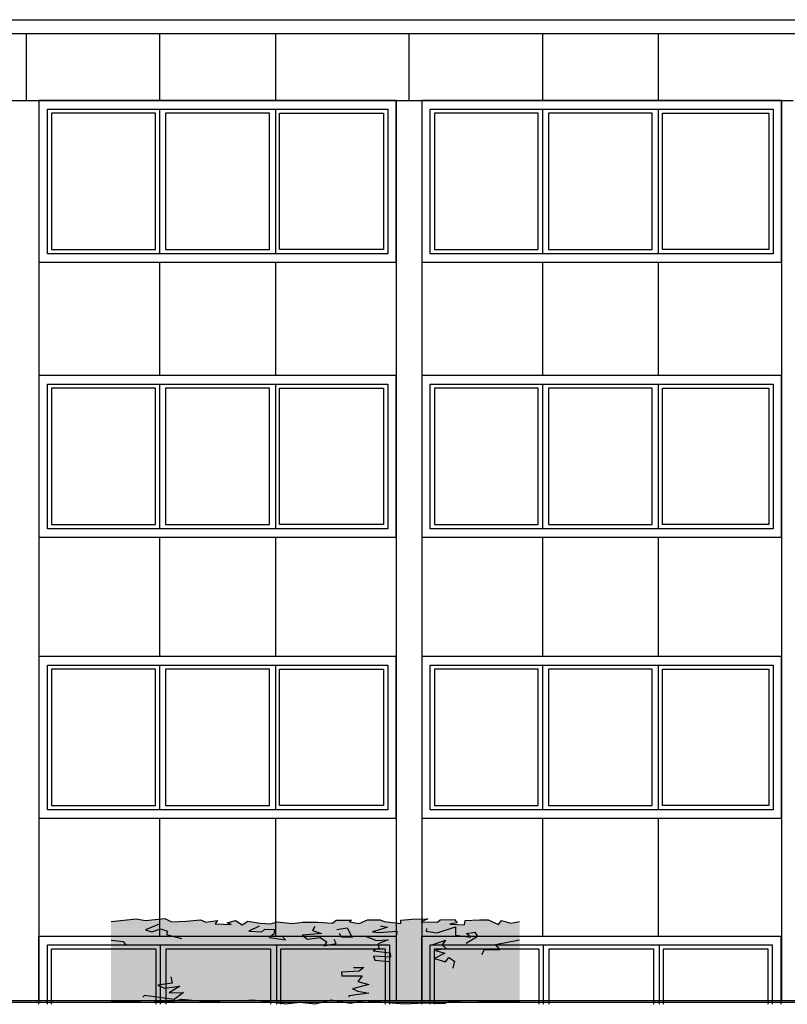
# Model space of a CAD drawing. Extents: x 2 to 315, y 0 to 17.
# Tile 54 of 69: x 204 to 213, y 5 to 17. Entities that reach past the tile are written whole.
import ezdxf

# ---------------------------------------------------------------- set-up
doc = ezdxf.new("R2010")
doc.units = 0
doc.header["$MEASUREMENT"] = 0
for name, color, linetype in [('Süd_Ansicht_4_P_ZE_SYMBOL', 7, 'Continuous'), ('Süd_Ansicht_4_R_NT_DACH', 7, 'Continuous'), ('Süd_Ansicht_4_R_NT_FENSTER', 7, 'Continuous'), ('Süd_Ansicht_4_R_NT_HIDDEN', 7, 'Continuous'), ('Süd_Ansicht_4_R_TR_BODEN', 7, 'Continuous')]:
    doc.layers.add(name, color=color, linetype=linetype)
doc.linetypes.add('Terrainlinie', pattern='A,0,[1,Bl.Nr. 2.0061.Shx,S=0.000793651,R=0,X=0,Y=-0.043301],-0.1,0', length=0.1)

msp = doc.modelspace()

# ---------------------------------------------------------------- hatches: boundary and pattern name
at = {"layer": 'Süd_Ansicht_4_P_ZE_SYMBOL', "linetype": 'Continuous', "lineweight": 18, "ltscale": 1000}
msp.add_hatch(color=9, dxfattribs=at).paths.add_polyline_path([(206.915, 5.247), (207.094, 5.227), (207.283, 5.273), (207.511, 5.233), (207.676, 5.265), (208.139, 5.228), (208.382, 5.237), (208.616, 5.23), (208.682, 5.262), (208.876, 5.241), (209.077, 5.254), (209.227, 5.254), (209.388, 5.261), (209.497, 5.252), (209.497, 6.195), (209.393, 6.173), (209.283, 6.207), (209.249, 6.158), (209.127, 6.212), (209.027, 6.212), (208.858, 6.206), (208.851, 6.155), (208.678, 6.163), (208.763, 6.178), (208.734, 6.218), (208.566, 6.214), (208.532, 6.187), (208.341, 6.19), (208.418, 6.224), (208.235, 6.221), (208.1, 6.211), (208.1, 6.17), (207.904, 6.194), (207.859, 6.214), (207.71, 6.212), (207.612, 6.171), (207.498, 6.188), (207.522, 6.21), (207.343, 6.21), (207.298, 6.172), (207.127, 6.186), (206.946, 6.184), (206.83, 6.169), (206.65, 6.191), (206.573, 6.168), (206.448, 6.175), (206.302, 6.196), (206.236, 6.156), (206.159, 6.204), (206.059, 6.176), (206.108, 6.159), (205.919, 6.167), (205.946, 6.207), (205.808, 6.186), (205.746, 6.212), (205.58, 6.197), (205.406, 6.188), (205.329, 6.227), (205.101, 6.204), (204.99, 6.225), (204.697, 6.195), (204.697, 5.252), (204.925, 5.252), (205.099, 5.267), (205.408, 5.254), (205.524, 5.28), (205.861, 5.248), (206.05, 5.269), (206.221, 5.261), (206.361, 5.275), (206.63, 5.244), (206.749, 5.227)], flags=0)

# ---------------------------------------------------------------- linework, layer by layer
at = {"layer": 'Süd_Ansicht_4_P_ZE_SYMBOL', "linetype": 'Continuous', "ltscale": 1000}
for p, q in [((204.697, 6.195), (204.99, 6.225)), ((204.99, 6.225), (205.101, 6.204)), ((205.101, 6.204), (205.329, 6.227)), ((205.263, 6.164), (205.102, 6.096)), ((205.329, 6.227), (205.406, 6.188)), ((205.406, 6.188), (205.58, 6.197)), ((205.58, 6.197), (205.746, 6.212)), ((205.746, 6.212), (205.808, 6.186)), ((205.808, 6.186), (205.946, 6.207)), ((205.946, 6.207), (205.919, 6.167)), ((205.919, 6.167), (206.108, 6.159)), ((206.059, 6.176), (206.159, 6.204)), ((206.108, 6.159), (206.059, 6.176)), ((206.159, 6.204), (206.236, 6.156)), ((206.236, 6.156), (206.302, 6.196)), ((206.302, 6.196), (206.448, 6.175)), ((206.438, 6.14), (206.315, 6.079)), ((206.448, 6.175), (206.573, 6.168)), ((206.573, 6.168), (206.65, 6.191)), ((206.65, 6.191), (206.83, 6.169)), ((206.83, 6.169), (206.946, 6.184)), ((206.946, 6.184), (207.127, 6.186)), ((207.089, 6.136), (207.063, 6.088)), ((207.127, 6.186), (207.298, 6.172)), ((207.298, 6.172), (207.343, 6.21)), ((207.343, 6.21), (207.522, 6.21)), ((207.522, 6.21), (207.498, 6.188)), ((207.498, 6.188), (207.612, 6.171)), ((207.612, 6.171), (207.71, 6.212)), ((207.71, 6.212), (207.859, 6.214)), ((207.859, 6.214), (207.904, 6.194)), ((207.863, 6.142), (207.944, 6.127)), ((207.904, 6.194), (208.1, 6.17)), ((208.1, 6.211), (208.235, 6.221)), ((208.1, 6.17), (208.1, 6.211)), ((208.235, 6.221), (208.418, 6.224)), ((208.418, 6.224), (208.341, 6.19)), ((208.341, 6.19), (208.532, 6.187)), ((208.529, 6.059), (208.745, 6.131)), ((208.532, 6.187), (208.566, 6.214)), ((208.566, 6.214), (208.734, 6.218)), ((208.763, 6.178), (208.678, 6.163)), ((208.678, 6.163), (208.851, 6.155)), ((208.734, 6.218), (208.763, 6.178)), ((208.745, 6.131), (208.746, 6.034)), ((208.851, 6.155), (208.858, 6.206)), ((208.858, 6.206), (209.027, 6.212)), ((209.027, 6.212), (209.127, 6.212)), ((209.127, 6.212), (209.249, 6.158)), ((209.249, 6.158), (209.283, 6.207)), ((209.283, 6.207), (209.393, 6.173)), ((209.393, 6.173), (209.497, 6.195)), ((205.102, 6.096), (205.174, 6.071)), ((205.174, 6.071), (205.278, 6.108)), ((205.278, 6.108), (205.358, 6.079)), ((205.358, 6.079), (205.346, 6.041)), ((205.346, 6.041), (205.525, 5.994)), ((206.315, 6.079), (206.469, 6.074)), ((206.469, 6.074), (206.503, 6.102)), ((206.503, 6.102), (206.618, 6.1)), ((206.608, 6.045), (206.553, 6.005)), ((206.618, 6.1), (206.608, 6.045)), ((206.748, 5.978), (206.703, 6.025)), ((207.17, 6.051), (206.942, 6.034)), ((206.942, 6.034), (207.006, 5.986)), ((207.063, 6.088), (207.17, 6.051)), ((207.351, 6.1), (207.471, 6.12)), ((207.405, 6.01), (207.382, 6.051)), ((207.471, 6.12), (207.528, 6.004)), ((207.675, 6.027), (207.814, 5.969)), ((207.876, 6.105), (207.77, 6.073)), ((207.77, 6.073), (207.847, 6.064)), ((207.847, 6.064), (208.053, 6.08)), ((207.944, 6.127), (207.876, 6.105)), ((208.053, 6.08), (208.05, 6.033)), ((208.405, 6.112), (208.398, 6.078)), ((208.398, 6.078), (208.529, 6.059)), ((208.746, 6.034), (208.925, 6.01)), ((209.001, 6.016), (208.869, 5.935)), ((208.872, 6.051), (208.972, 6.067)), ((208.925, 6.01), (208.872, 6.051)), ((208.972, 6.067), (209.001, 6.016)), ((204.697, 5.973), (204.838, 5.96)), ((204.874, 5.91), (204.778, 5.918)), ((204.838, 5.96), (204.874, 5.91)), ((206.553, 6.005), (206.748, 5.978)), ((207.006, 5.986), (207.152, 6.006)), ((207.152, 6.006), (207.231, 5.955)), ((207.231, 5.955), (207.197, 5.908)), ((207.197, 5.908), (207.343, 5.935)), ((207.343, 5.935), (207.32, 5.982)), ((207.528, 6.004), (207.405, 6.01)), ((207.814, 5.969), (207.953, 5.977)), ((207.953, 5.977), (207.836, 5.93)), ((207.836, 5.93), (207.845, 5.879)), ((208.47, 5.919), (208.626, 5.973)), ((208.626, 5.973), (208.587, 5.918)), ((208.587, 5.918), (208.635, 5.878)), ((209.497, 5.973), (209.215, 5.921)), ((209.215, 5.921), (209.265, 5.859)), ((207.845, 5.879), (207.778, 5.849)), ((207.778, 5.849), (207.975, 5.827)), ((207.982, 5.775), (207.78, 5.786)), ((207.78, 5.786), (207.796, 5.739)), ((207.975, 5.827), (207.982, 5.775)), ((208.617, 5.821), (208.498, 5.758)), ((208.635, 5.878), (208.509, 5.854)), ((208.509, 5.854), (208.617, 5.821)), ((209.08, 5.862), (209.048, 5.801)), ((209.265, 5.859), (209.08, 5.862)), ((207.796, 5.739), (207.96, 5.723)), ((208.498, 5.758), (208.626, 5.719)), ((208.626, 5.719), (208.667, 5.77)), ((208.667, 5.77), (208.734, 5.727)), ((208.734, 5.727), (208.712, 5.644)), ((207.612, 5.609), (207.403, 5.597)), ((207.403, 5.597), (207.41, 5.554)), ((207.41, 5.554), (207.646, 5.554)), ((207.545, 5.655), (207.668, 5.652)), ((207.646, 5.554), (207.597, 5.489)), ((207.668, 5.652), (207.612, 5.609)), ((205.413, 5.471), (205.245, 5.444)), ((205.245, 5.444), (205.323, 5.409)), ((205.397, 5.543), (205.413, 5.471)), ((207.724, 5.452), (207.535, 5.401)), ((207.597, 5.489), (207.724, 5.452)), ((205.088, 5.324), (205.07, 5.304)), ((205.438, 5.278), (205.088, 5.324)), ((205.323, 5.409), (205.506, 5.433)), ((205.506, 5.433), (205.379, 5.354)), ((205.379, 5.354), (205.548, 5.358)), ((205.548, 5.358), (205.438, 5.278)), ((207.724, 5.35), (207.492, 5.319)), ((207.535, 5.401), (207.598, 5.374)), ((207.598, 5.374), (207.724, 5.35)), ((204.697, 5.252), (204.925, 5.252)), ((204.925, 5.252), (205.099, 5.267)), ((205.099, 5.267), (205.408, 5.254)), ((205.408, 5.254), (205.524, 5.28)), ((205.524, 5.28), (205.861, 5.248)), ((205.861, 5.248), (206.05, 5.269)), ((206.05, 5.269), (206.221, 5.261)), ((206.221, 5.261), (206.361, 5.275)), ((206.361, 5.275), (206.63, 5.244)), ((206.63, 5.244), (206.749, 5.227)), ((206.749, 5.227), (206.915, 5.247)), ((206.915, 5.247), (207.094, 5.227)), ((207.094, 5.227), (207.283, 5.273)), ((207.283, 5.273), (207.511, 5.233)), ((207.492, 5.319), (207.496, 5.308)), ((207.511, 5.233), (207.676, 5.265)), ((207.676, 5.265), (208.139, 5.228)), ((208.139, 5.228), (208.382, 5.237)), ((208.382, 5.237), (208.616, 5.23)), ((208.616, 5.23), (208.682, 5.262)), ((208.682, 5.262), (208.876, 5.241)), ((208.876, 5.241), (209.077, 5.254)), ((209.077, 5.254), (209.227, 5.254)), ((209.227, 5.254), (209.388, 5.261)), ((209.388, 5.261), (209.497, 5.252))]:
    msp.add_line(p, q, dxfattribs=at)
at = {"layer": 'Süd_Ansicht_4_R_NT_DACH', "linetype": 'Continuous', "ltscale": 1000}
for p, q in [((176.167, 16.786), (213.128, 16.786)), ((213.128, 16.619), (176.167, 16.619))]:
    msp.add_line(p, q, dxfattribs=at)
at = {"layer": 'Süd_Ansicht_4_R_NT_FENSTER', "linetype": 'Continuous', "ltscale": 1000}
for p, q in [((208.047, 15.836), (203.847, 15.836)), ((203.847, 15.836), (203.847, 13.936)), ((203.947, 15.736), (207.947, 15.736)), ((203.947, 14.036), (203.947, 15.736)), ((205.267, 15.736), (205.267, 14.036)), ((206.627, 15.736), (206.627, 14.036)), ((207.947, 15.736), (207.947, 14.036)), ((208.047, 13.936), (208.047, 15.836)), ((212.577, 15.836), (208.347, 15.836)), ((208.347, 15.836), (208.347, 13.936)), ((208.447, 15.736), (212.477, 15.736)), ((208.447, 14.036), (208.447, 15.736)), ((209.767, 15.736), (209.767, 14.036)), ((211.127, 15.736), (211.127, 14.036)), ((212.477, 15.736), (212.477, 14.036)), ((212.577, 13.936), (212.577, 15.836)), ((205.217, 15.686), (203.997, 15.686)), ((203.997, 15.686), (203.997, 14.086)), ((205.217, 14.086), (205.217, 15.686)), ((206.557, 15.686), (205.337, 15.686)), ((205.337, 15.686), (205.337, 14.086)), ((206.557, 14.086), (206.557, 15.686)), ((206.677, 15.686), (207.897, 15.686)), ((206.677, 14.086), (206.677, 15.686)), ((207.897, 15.686), (207.897, 14.086)), ((209.717, 15.686), (208.497, 15.686)), ((208.497, 15.686), (208.497, 14.086)), ((209.717, 14.086), (209.717, 15.686)), ((211.057, 15.686), (209.837, 15.686)), ((209.837, 15.686), (209.837, 14.086)), ((211.057, 14.086), (211.057, 15.686)), ((211.177, 15.686), (212.427, 15.686)), ((211.177, 14.086), (211.177, 15.686)), ((212.427, 15.686), (212.427, 14.086)), ((207.947, 14.036), (203.947, 14.036)), ((203.997, 14.086), (205.217, 14.086)), ((205.337, 14.086), (206.557, 14.086)), ((207.897, 14.086), (206.677, 14.086)), ((212.477, 14.036), (208.447, 14.036)), ((208.497, 14.086), (209.717, 14.086)), ((209.837, 14.086), (211.057, 14.086)), ((212.427, 14.086), (211.177, 14.086)), ((203.847, 13.936), (208.047, 13.936)), ((208.347, 13.936), (212.577, 13.936)), ((208.047, 12.606), (203.847, 12.606)), ((203.847, 12.606), (203.847, 10.706)), ((208.047, 10.706), (208.047, 12.606)), ((212.577, 12.606), (208.347, 12.606)), ((208.347, 12.606), (208.347, 10.706)), ((212.577, 10.706), (212.577, 12.606)), ((203.947, 12.506), (207.947, 12.506)), ((203.947, 10.806), (203.947, 12.506)), ((205.267, 12.506), (205.267, 10.806)), ((206.627, 12.506), (206.627, 10.806)), ((207.947, 12.506), (207.947, 10.806)), ((208.447, 12.506), (212.477, 12.506)), ((208.447, 10.806), (208.447, 12.506)), ((209.767, 12.506), (209.767, 10.806)), ((211.127, 12.506), (211.127, 10.806)), ((212.477, 12.506), (212.477, 10.806)), ((205.217, 12.456), (203.997, 12.456)), ((203.997, 12.456), (203.997, 10.856)), ((205.217, 10.856), (205.217, 12.456)), ((206.557, 12.456), (205.337, 12.456)), ((205.337, 12.456), (205.337, 10.856)), ((206.557, 10.856), (206.557, 12.456)), ((206.677, 12.456), (207.897, 12.456)), ((206.677, 10.856), (206.677, 12.456)), ((207.897, 12.456), (207.897, 10.856)), ((209.717, 12.456), (208.497, 12.456)), ((208.497, 12.456), (208.497, 10.856)), ((209.717, 10.856), (209.717, 12.456)), ((211.057, 12.456), (209.837, 12.456)), ((209.837, 12.456), (209.837, 10.856)), ((211.057, 10.856), (211.057, 12.456)), ((211.177, 12.456), (212.427, 12.456)), ((211.177, 10.856), (211.177, 12.456)), ((212.427, 12.456), (212.427, 10.856)), ((207.947, 10.806), (203.947, 10.806)), ((203.997, 10.856), (205.217, 10.856)), ((205.337, 10.856), (206.557, 10.856)), ((207.897, 10.856), (206.677, 10.856)), ((212.477, 10.806), (208.447, 10.806)), ((208.497, 10.856), (209.717, 10.856)), ((209.837, 10.856), (211.057, 10.856)), ((212.427, 10.856), (211.177, 10.856)), ((203.847, 10.706), (208.047, 10.706)), ((208.347, 10.706), (212.577, 10.706)), ((208.047, 9.306), (203.847, 9.306)), ((203.847, 9.306), (203.847, 7.406)), ((208.047, 7.406), (208.047, 9.306)), ((212.577, 9.306), (208.347, 9.306)), ((208.347, 9.306), (208.347, 7.406)), ((212.577, 7.406), (212.577, 9.306)), ((203.947, 9.206), (207.947, 9.206)), ((203.947, 7.506), (203.947, 9.206)), ((205.217, 9.156), (203.997, 9.156)), ((203.997, 9.156), (203.997, 7.556)), ((205.217, 7.556), (205.217, 9.156)), ((205.267, 9.206), (205.267, 7.506)), ((206.557, 9.156), (205.337, 9.156)), ((205.337, 9.156), (205.337, 7.556)), ((206.557, 7.556), (206.557, 9.156)), ((206.627, 9.206), (206.627, 7.506)), ((206.677, 9.156), (207.897, 9.156)), ((206.677, 7.556), (206.677, 9.156)), ((207.897, 9.156), (207.897, 7.556)), ((207.947, 9.206), (207.947, 7.506)), ((208.447, 9.206), (212.477, 9.206)), ((208.447, 7.506), (208.447, 9.206)), ((209.717, 9.156), (208.497, 9.156)), ((208.497, 9.156), (208.497, 7.556)), ((209.717, 7.556), (209.717, 9.156)), ((209.767, 9.206), (209.767, 7.506)), ((211.057, 9.156), (209.837, 9.156)), ((209.837, 9.156), (209.837, 7.556)), ((211.057, 7.556), (211.057, 9.156)), ((211.127, 9.206), (211.127, 7.506)), ((211.177, 9.156), (212.427, 9.156)), ((211.177, 7.556), (211.177, 9.156)), ((212.427, 9.156), (212.427, 7.556)), ((212.477, 9.206), (212.477, 7.506)), ((203.997, 7.556), (205.217, 7.556)), ((205.337, 7.556), (206.557, 7.556)), ((207.897, 7.556), (206.677, 7.556)), ((208.497, 7.556), (209.717, 7.556)), ((209.837, 7.556), (211.057, 7.556)), ((212.427, 7.556), (211.177, 7.556)), ((203.847, 7.406), (208.047, 7.406)), ((207.947, 7.506), (203.947, 7.506)), ((208.347, 7.406), (212.577, 7.406)), ((212.477, 7.506), (208.447, 7.506)), ((203.847, 6.021), (208.047, 6.021)), ((203.847, 5.221), (203.847, 6.021)), ((208.347, 6.021), (212.567, 6.021)), ((208.347, 5.221), (208.347, 6.021)), ((212.567, 6.021), (212.567, 5.221)), ((203.947, 5.921), (207.967, 5.921)), ((203.947, 5.221), (203.947, 5.921)), ((205.274, 5.921), (205.274, 5.221)), ((206.64, 5.921), (206.64, 5.221)), ((207.967, 5.921), (207.967, 5.221)), ((208.447, 5.921), (212.467, 5.921)), ((208.447, 5.221), (208.447, 5.921)), ((209.774, 5.921), (209.774, 5.221)), ((211.14, 5.921), (211.14, 5.221)), ((212.467, 5.921), (212.467, 5.221)), ((203.997, 5.871), (205.224, 5.871)), ((203.997, 5.221), (203.997, 5.871)), ((205.224, 5.871), (205.224, 5.221)), ((205.344, 5.871), (206.57, 5.871)), ((205.344, 5.221), (205.344, 5.871)), ((206.57, 5.871), (206.57, 5.221)), ((206.69, 5.871), (207.917, 5.871)), ((206.69, 5.221), (206.69, 5.871)), ((207.917, 5.871), (207.917, 5.221)), ((208.497, 5.871), (209.724, 5.871)), ((208.497, 5.221), (208.497, 5.871)), ((209.724, 5.871), (209.724, 5.221)), ((209.844, 5.871), (211.07, 5.871)), ((209.844, 5.221), (209.844, 5.871)), ((211.07, 5.871), (211.07, 5.221)), ((211.19, 5.871), (212.417, 5.871)), ((211.19, 5.221), (211.19, 5.871)), ((212.417, 5.871), (212.417, 5.221))]:
    msp.add_line(p, q, dxfattribs=at)
at = {"layer": 'Süd_Ansicht_4_R_NT_HIDDEN', "linetype": 'Continuous', "ltscale": 1000}
for p, q in [((203.697, 16.619), (203.697, 15.836)), ((205.267, 16.619), (205.267, 15.836)), ((206.627, 16.619), (206.627, 15.836)), ((208.197, 16.619), (208.197, 15.836)), ((209.767, 16.619), (209.767, 15.836)), ((211.127, 16.619), (211.127, 15.836)), ((176.783, 15.836), (212.712, 15.836)), ((203.847, 15.836), (203.847, 5.266)), ((208.047, 15.836), (208.047, 5.266)), ((208.347, 15.836), (208.347, 5.266)), ((212.577, 15.836), (212.577, 5.266)), ((205.267, 13.936), (205.267, 12.606)), ((206.627, 13.936), (206.627, 12.606)), ((209.767, 13.936), (209.767, 12.606)), ((211.127, 13.936), (211.127, 12.606)), ((205.267, 10.706), (205.267, 9.306)), ((206.627, 10.706), (206.627, 9.306)), ((209.767, 10.706), (209.767, 9.306)), ((211.127, 10.706), (211.127, 9.306)), ((205.267, 7.406), (205.267, 6.021)), ((206.627, 7.406), (206.627, 6.021)), ((209.767, 7.406), (209.767, 6.021)), ((211.127, 7.406), (211.127, 6.021))]:
    msp.add_line(p, q, dxfattribs=at)
at = {"layer": 'Süd_Ansicht_4_R_TR_BODEN', "linetype": 'Continuous', "ltscale": 1000}
msp.add_line((188.407, 5.266), (227.725, 5.266), dxfattribs=at)
at = {"layer": 'Süd_Ansicht_4_R_TR_BODEN', "linetype": 'Terrainlinie', "ltscale": 1000}
msp.add_line((188.407, 5.246), (227.725, 5.246), dxfattribs=at)

doc.saveas('drawing.dxf')
